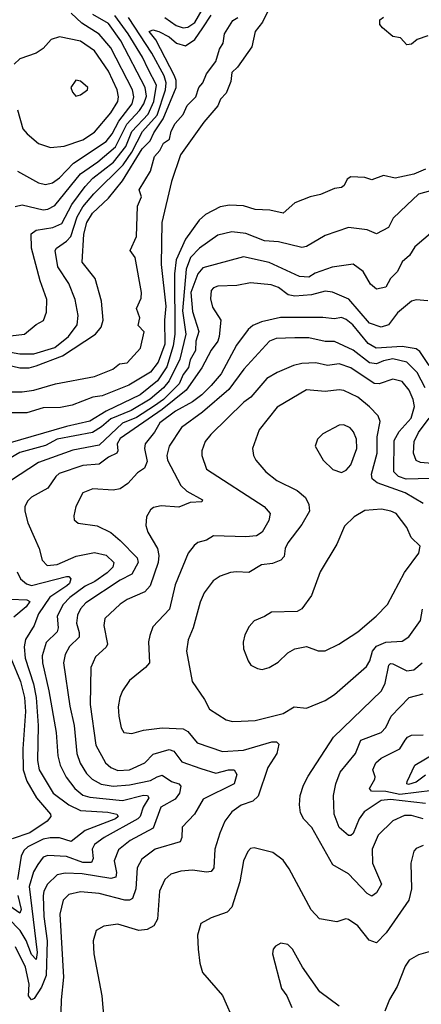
# Model space of a CAD drawing. Extents: x 1246230 to 1426786, y 660032 to 763141.
# Tile 91 of 256: x 1302844 to 1304567, y 694059 to 698286. Entities that reach past the tile are written whole.
import ezdxf

# ---------------------------------------------------------------- set-up
doc = ezdxf.new("R2010")
doc.units = 0

msp = doc.modelspace()

# ---------------------------------------------------------------- linework, layer by layer
at = {"layer": '0CON10XD'}
for points in [[(1303467.2, 698295), (1303515, 698260.2), (1303545, 698250.4), (1303565, 698252.8), (1303595, 698273.8), (1303642.4, 698355)], [(1303910.2, 698325), (1303885.8, 698274.2), (1303855, 698234.6), (1303840.8, 698169.2), (1303778.4, 698081.6), (1303755, 698058.8), (1303749.9, 698020.1), (1303730.1, 697969.9), (1303706.2, 697945), (1303694, 697916), (1303634.8, 697845), (1303534.6, 697705), (1303495, 697590.8), (1303454.6, 697415), (1303450.6, 697235), (1303471.8, 697055), (1303465.8, 696995.8), (1303466.9, 696893.1), (1303438.3, 696815), (1303405, 696772.2), (1303312.9, 696717.1), (1303198.6, 696671.4), (1303157.8, 696665), (1303069.3, 696630.7), (1303019.8, 696620.2), (1302945, 696619), (1302875, 696597.5), (1302715, 696598.1)], [(1302725, 696872.9), (1302845, 696851.4), (1302905, 696851.1), (1302995, 696877.9), (1303052.9, 696925), (1303090.5, 696975), (1303095.3, 697015), (1303081.8, 697085), (1303055, 697153.1), (1303007.7, 697225), (1302996.8, 697295), (1303001.5, 697305), (1303045.1, 697334.9), (1303062.8, 697355), (1303090.7, 697439.3), (1303115, 697482.6), (1303162.1, 697537.9), (1303288.1, 697661.9), (1303325, 697717.1), (1303370.9, 697805), (1303433.7, 697876.3), (1303469.9, 697985), (1303472.7, 698015), (1303464.4, 698045), (1303411.5, 698141.5), (1303311.1, 698295)], [(1302728.5, 696818.5), (1302845, 696790.5), (1302885, 696791.4), (1302915, 696799.8), (1303028.1, 696841.9), (1303169.5, 696935), (1303193.3, 696965), (1303202.4, 696995), (1303195, 697077.5), (1303167.5, 697175), (1303112, 697245), (1303120, 697365), (1303132, 697415), (1303157, 697455), (1303225, 697519.8), (1303285, 697593.5), (1303369.3, 697730.7), (1303404.2, 697765), (1303419.7, 697800.3), (1303460, 697860), (1303515.7, 697995), (1303515.5, 698025), (1303508.6, 698045), (1303428.8, 698198.8), (1303400.3, 698235), (1303415, 698242.4), (1303441.1, 698235), (1303485, 698211.9), (1303517.1, 698185), (1303555, 698172.8), (1303595, 698200.4), (1303629.8, 698250.2), (1303665, 698304.8)], [(1302805, 696928.9), (1302865, 696936.2), (1302915, 696976.5), (1302946.4, 696993.6), (1302959.7, 697030.3), (1302960.9, 697085), (1302931.7, 697165), (1302894.4, 697305), (1302893.5, 697366.5), (1302915, 697382.1), (1302986.7, 697393.3), (1303025, 697411), (1303067.5, 697492.5), (1303125, 697569.8), (1303157.3, 697605), (1303245.9, 697674.1), (1303299.5, 697740.5), (1303325, 697805.2), (1303395, 697880.6), (1303419.2, 697935), (1303430.5, 698005), (1303395, 698073.6), (1303371.6, 698125), (1303309.6, 698225), (1303253, 698303)], [(1302825, 697483.5), (1302855, 697491.2), (1302945, 697469.8), (1302965, 697472.5), (1302995, 697488.3), (1303105.6, 697624.4), (1303179.3, 697675), (1303255, 697739.7), (1303303.4, 697836.6), (1303357.9, 697895), (1303376.9, 697925), (1303387.6, 697957.6), (1303382.6, 697995), (1303278.3, 698195), (1303225, 698269.2), (1303158.4, 698308.4)], [(1302835, 697635.4), (1302925, 697585.4), (1302955, 697578.7), (1302985, 697584.7), (1303015, 697606), (1303075, 697669.6), (1303215, 697762), (1303240.6, 697795), (1303269.5, 697850.5), (1303326.2, 697925), (1303333.7, 697955), (1303327.6, 697985), (1303235, 698165.3), (1303185, 698223.2), (1303110.2, 698270.2), (1303065, 698312.9)], [(1303363, 696875), (1303377.9, 696945), (1303352.6, 696972.6), (1303358.9, 697005), (1303344.6, 697045), (1303365, 697090), (1303367.1, 697115), (1303339.4, 697265), (1303317.5, 697295), (1303345.9, 697355), (1303349.7, 697485), (1303366.7, 697525), (1303356.5, 697555), (1303405.8, 697635), (1303422.2, 697697.8), (1303445, 697723.7), (1303460.8, 697755), (1303487.4, 697772.6), (1303493.6, 697806.4), (1303510.8, 697839.2), (1303545, 697878.4), (1303563.2, 697916.8), (1303600, 697955), (1303612.7, 697995), (1303630.6, 698015), (1303646.2, 698053.8), (1303685, 698106.7), (1303700.9, 698159.1), (1303717.2, 698185), (1303722.9, 698225), (1303758, 698282), (1303779.6, 698295)], [(1304595, 698216.2), (1304549.3, 698200.7), (1304525, 698180), (1304505, 698177.5), (1304478.3, 698208.3), (1304445, 698213.3), (1304400.3, 698250.3), (1304388.8, 698265), (1304390, 698285), (1304405, 698296.2)], [(1302976.3, 697736.3), (1303035, 697742), (1303115, 697769.1), (1303165, 697803), (1303235, 697885.3), (1303265, 697934.6), (1303268.7, 697955), (1303261.7, 697985), (1303225, 698064.6), (1303165, 698151.6), (1303105, 698192.7), (1303015, 698212.5), (1302979.7, 698200.3), (1302945, 698162.5), (1302915, 698141.2), (1302845, 698118.1), (1302819.8, 698095)], [(1303085, 697956.7), (1303105, 697962.5), (1303135, 697983.8), (1303136.2, 697995), (1303105, 698021.2), (1303085, 698026.2), (1303063.3, 697995), (1303070, 697975), (1303085, 697956.7)], [(1302835, 697898.8), (1302857.5, 697817.5), (1302875.7, 697795), (1302924.7, 697754.7), (1302976.3, 697736.3)], [(1304585, 697643.8), (1304535, 697622.6), (1304455, 697605.4), (1304405, 697616.9), (1304355, 697598.2), (1304325, 697607.5), (1304265, 697610.6), (1304248.9, 697601.1), (1304236.2, 697573.8), (1304225.5, 697564.5), (1304195, 697560.4), (1304135, 697534.4), (1304090, 697525), (1304025, 697499.5), (1303975, 697454.6), (1303918.1, 697468.1), (1303855, 697471.4), (1303805, 697486.9), (1303745, 697490), (1303705, 697481.6), (1303641, 697449), (1303614.7, 697425), (1303556.2, 697343.8), (1303515.8, 697255), (1303508, 697195), (1303509.1, 696935), (1303503.1, 696885), (1303475.3, 696795), (1303435.7, 696735), (1303361.6, 696675), (1303215.2, 696604.8), (1303145, 696561.9), (1303045, 696539.2), (1302793.4, 696466.6)], [(1304647.7, 697562.3), (1304555, 697536.5), (1304505, 697489.5), (1304447.1, 697432.9), (1304426.4, 697393.6), (1304375, 697366), (1304335, 697383.6), (1304255, 697392.9), (1304155, 697358.8), (1304075, 697311.5), (1304055, 697307.5), (1303955, 697331.9), (1303895, 697336.2), (1303815, 697367.5), (1303755, 697375.3), (1303695, 697360.7), (1303615, 697304.2), (1303577.5, 697265), (1303558.5, 697215), (1303542.9, 697035), (1303556.3, 696935), (1303531.2, 696828.8), (1303486, 696735), (1303461.4, 696705), (1303403.9, 696656.1), (1303322.3, 696607.7), (1303235, 696572.5), (1303195, 696537.1), (1303156.3, 696513.7), (1303005, 696484.5), (1302955, 696457.8), (1302845, 696427.7), (1302752.7, 696375)], [(1304655, 697408.6), (1304540, 697310), (1304517.4, 697272.6), (1304485, 697245.6), (1304465.4, 697205), (1304435.4, 697175), (1304415, 697137.8), (1304375, 697128.5), (1304349.5, 697149.5), (1304317.9, 697205), (1304275, 697236.1), (1304185, 697223.2), (1304112.3, 697197.7), (1304085, 697179.6), (1304045, 697182.7), (1303915, 697242.7), (1303805, 697266.9), (1303629.3, 697220.7), (1303608.2, 697195), (1303578.9, 697115), (1303585, 697033.1), (1303613.3, 696946.7), (1303599.2, 696905), (1303597.9, 696865), (1303575.4, 696825), (1303567.9, 696792.1), (1303545, 696762.5), (1303527.7, 696722.3), (1303461.4, 696655), (1303422.2, 696627.8), (1303345, 696577.9), (1303285, 696553.3), (1303185, 696459.5), (1303071.8, 696438.2), (1302924.5, 696385), (1302804.8, 696305.2)], [(1304595, 697078.8), (1304545, 697082.5), (1304525, 697076.5), (1304465, 697027.3), (1304427.1, 696975), (1304395, 696965.2), (1304345, 696982.7), (1304255.9, 697085.9), (1304186.1, 697116.1), (1304155, 697120.5), (1304095.7, 697104.3), (1304025, 697099.1), (1303996.8, 697105), (1303955, 697135.3), (1303923.3, 697146.7), (1303835, 697155.2), (1303776, 697145), (1303695, 697140.9), (1303675.9, 697134.1), (1303665, 697122.5), (1303663, 697087), (1303672.1, 697052.1), (1303707.5, 696995), (1303700, 696925), (1303694.6, 696905.4), (1303665, 696866.9), (1303625, 696790.8), (1303558.4, 696695), (1303455, 696611.5), (1303275, 696487.5), (1303261.7, 696465), (1303265.9, 696435), (1303261.2, 696425), (1303225, 696407.4), (1303185, 696377.5), (1303115, 696372), (1303013.2, 696336.8), (1302998.5, 696325), (1302965, 696274.6), (1302895, 696236.2), (1302879.5, 696220.5), (1302866.2, 696195), (1302866.8, 696175), (1302878.6, 696125), (1302905.6, 696064.4), (1302928.2, 696015), (1302940, 695965), (1302962.6, 695942.6), (1303005, 695946), (1303086.9, 695983.1), (1303165, 695998.1), (1303215, 695986.4), (1303247.9, 695955), (1303243.4, 695935), (1303219.5, 695910.5), (1303166, 695874), (1303125, 695854.3), (1303058.8, 695805), (1303030, 695775), (1303005.2, 695725), (1303009.3, 695675), (1303005, 695656.9), (1302958, 695612), (1302940.6, 695555), (1302942, 695525), (1302969.8, 695405), (1303001.2, 695225), (1303008.4, 695125), (1303018.4, 695085), (1303043, 695033), (1303080, 694985), (1303115, 694956), (1303145, 694948.3), (1303285, 694933.9), (1303375, 694956.6), (1303392.5, 694955), (1303397.5, 694945), (1303373.3, 694905), (1303361, 694865), (1303351, 694855), (1303205.9, 694775), (1303164.6, 694745), (1303154.8, 694725), (1303159.8, 694685), (1303152.1, 694667.9), (1303115, 694667.1), (1303045, 694693.5), (1302965, 694697.6), (1302945, 694689.6), (1302921.2, 694658.8), (1302903.3, 694626.7), (1302885.3, 694565), (1302918.5, 694281.5), (1302915, 694251.2), (1302895, 694271.8), (1302871.8, 694331.8), (1302845.9, 694375.9), (1302795, 694428.6)], [(1304601.5, 696801.5), (1304561.5, 696861.5), (1304545, 696872.1), (1304485, 696882.8), (1304374.4, 696875), (1304339.1, 696895), (1304273.5, 696975), (1304245, 696998.9), (1304225, 697007.1), (1304195, 697001.5), (1304145, 697007.6), (1303963.4, 697006.6), (1303881.5, 696988.5), (1303845, 696972.5), (1303824.2, 696955.8), (1303775, 696888.5), (1303709.1, 696765), (1303665.2, 696715), (1303625.8, 696675), (1303585.5, 696645), (1303512.2, 696605), (1303445.4, 696554.6), (1303422.9, 696515), (1303382.3, 696465), (1303379, 696445), (1303391.5, 696388.5), (1303380, 696360), (1303349.2, 696340.8), (1303308.2, 696295), (1303275, 696271.2), (1303245, 696265.3), (1303158.3, 696271.7), (1303114.4, 696255), (1303084.4, 696195), (1303075.7, 696155), (1303078.3, 696138.3), (1303095, 696124.4), (1303176.7, 696113.3), (1303235, 696083.9), (1303275, 696050), (1303348.4, 695975), (1303352.9, 695955), (1303325.1, 695904.9), (1303275, 695878.8), (1303128.1, 695781.9), (1303104.3, 695755.7), (1303091.5, 695728.5), (1303088.3, 695695), (1303099.6, 695655), (1303098.8, 695635), (1303057.6, 695595), (1303039.5, 695560.5), (1303032.6, 695525), (1303058.9, 695338.9), (1303077.3, 695255), (1303089.2, 695135), (1303103.9, 695093.9), (1303130.1, 695050.1), (1303154.9, 695024.9), (1303193.5, 695003.5), (1303245, 694995.5), (1303315, 695001.1), (1303405, 695019.6), (1303434.6, 695035), (1303455, 695042.2), (1303495, 695015.3), (1303527.1, 695005), (1303535.5, 694995), (1303529.2, 694965), (1303510.7, 694939.3), (1303449.7, 694905), (1303416.1, 694815), (1303318.4, 694761.6), (1303268.7, 694721.3), (1303249, 694675), (1303259.1, 694625), (1303256, 694604), (1303235, 694598.8), (1303111.5, 694618.5), (1303039, 694621), (1303005, 694614.7), (1302963.7, 694575), (1302947.5, 694545), (1302945.2, 694524.8), (1302947.8, 694435), (1302961.4, 694331.4), (1302957.6, 694182.4), (1302938, 694132), (1302906.5, 694083.5), (1302895, 694078.4), (1302882.2, 694095), (1302884.5, 694145), (1302868.6, 694218.6)], [(1304584.1, 696705), (1304550.3, 696770.3), (1304505, 696814.8), (1304445, 696828.9), (1304405, 696821.7), (1304375, 696808), (1304345, 696813), (1304275, 696867.5), (1304195, 696903.5), (1304155, 696903.7), (1304085, 696919.4), (1304025, 696920), (1303945, 696916.4), (1303915.5, 696905), (1303806.5, 696785), (1303741.6, 696698.4), (1303629, 696601), (1303538.4, 696535), (1303486, 696455), (1303476, 696415), (1303478.4, 696395), (1303535, 696286.4), (1303561.7, 696261.7), (1303628, 696225), (1303626.2, 696215), (1303575, 696212.5), (1303527.1, 696192.9), (1303451.3, 696198.7), (1303418, 696192), (1303405, 696182), (1303388.9, 696151.1), (1303385.5, 696114.5), (1303393.8, 696085), (1303434.8, 696014.8), (1303441.6, 695985), (1303438.6, 695955), (1303404.4, 695855.6), (1303380.7, 695829.3), (1303305, 695796.5), (1303275, 695776.1), (1303209.4, 695715), (1303204.5, 695685.5), (1303220.9, 695605), (1303215, 695591.4), (1303169.9, 695550.1), (1303149.7, 695505), (1303146.1, 695345), (1303171.5, 695171.5), (1303211.8, 695095), (1303234.5, 695074.5), (1303265, 695061.9), (1303315, 695064.8), (1303380.4, 695095), (1303417.3, 695132.7), (1303485, 695152.2), (1303505.8, 695145.8), (1303540, 695100), (1303620.8, 695070.8), (1303685, 695051.1), (1303740, 695065), (1303764.6, 695064.6), (1303775.4, 695045.4), (1303764.5, 695005), (1303630.8, 694939.2), (1303593.8, 694875), (1303541.1, 694818.9), (1303540.4, 694775), (1303533.2, 694756.8), (1303425.2, 694724.8), (1303368.2, 694681.8), (1303347.6, 694645), (1303342.9, 694555), (1303327.5, 694512.5), (1303315, 694505.8), (1303295, 694506), (1303184.4, 694534.4), (1303105, 694541), (1303055, 694530.3), (1303030, 694505), (1303015.7, 694445), (1303032.4, 694175), (1303022.4, 694077.6), (1303021.2, 694025)], [(1302742.5, 696687.5), (1302855, 696688.6), (1302905.3, 696695.3), (1302997.6, 696722.4), (1303165, 696753.7), (1303243.6, 696785), (1303271.7, 696808.3), (1303305, 696812.9), (1303363, 696875)], [(1304605, 696315.6), (1304502.5, 696312.5), (1304469.3, 696325), (1304449.4, 696345), (1304450.7, 696479.3), (1304472.1, 696517.9), (1304524, 696575), (1304537.5, 696625), (1304532.9, 696655), (1304515, 696695.5), (1304485, 696731.6), (1304445, 696742.5), (1304387.2, 696722.8), (1304365, 696723.8), (1304265, 696791.4), (1304215, 696807.8), (1304165, 696801), (1304115, 696811.8), (1304055, 696809.4), (1304018.8, 696801.2), (1303949.3, 696770.7), (1303904.5, 696745.5), (1303835.4, 696665), (1303806.3, 696643.7), (1303664.6, 696505), (1303640, 696475), (1303625.5, 696435), (1303625.5, 696415), (1303646.2, 696356.2), (1303893.5, 696195), (1303919.5, 696165), (1303912.5, 696135), (1303884.7, 696085.3), (1303860.7, 696069.3), (1303815, 696065.3), (1303675, 696070), (1303645, 696050.5), (1303608.8, 696041.2), (1303592.4, 696027.6), (1303566.8, 695995), (1303510.5, 695859.5), (1303486.7, 695755), (1303415, 695679.2), (1303401.9, 695641.9), (1303397.3, 695615), (1303400.5, 695525), (1303384.4, 695505), (1303315, 695448.6), (1303285, 695404), (1303273.9, 695376.1), (1303266.5, 695335), (1303270, 695295), (1303279.4, 695245), (1303291.2, 695225), (1303325, 695221.1), (1303375, 695235.4), (1303455, 695245.3), (1303545, 695241.2), (1303565, 695230), (1303605, 695180.7), (1303715, 695144.2), (1303805, 695149.8), (1303925.3, 695185.3), (1303945.4, 695185.4), (1303955.6, 695175), (1303947.6, 695135), (1303908.9, 695075), (1303867.4, 694952.6), (1303845, 694930.3), (1303795, 694913.8), (1303754.5, 694885), (1303724.8, 694845.2), (1303703.2, 694793.2), (1303681.3, 694725), (1303676.9, 694645), (1303665, 694628.2), (1303645, 694625.3), (1303585, 694634.7), (1303535, 694630.4), (1303493, 694617), (1303466.5, 694595), (1303444.6, 694545), (1303435.6, 694424.4), (1303420, 694395), (1303390.5, 694379.5), (1303355, 694375.7), (1303265, 694402.2), (1303205.7, 694394.3), (1303172, 694375), (1303159.1, 694330.9), (1303162.5, 694275), (1303197.1, 694095), (1303205.5, 693995.5)], [(1304575, 696209.1), (1304497.8, 696255), (1304377.8, 696297.8), (1304356.7, 696315), (1304353.6, 696335), (1304378.1, 696425), (1304377.3, 696495), (1304390.2, 696560.2), (1304382.5, 696585), (1304345, 696623.8), (1304294.5, 696665), (1304235, 696693.4), (1304215, 696697.1), (1304155, 696690), (1304075, 696696), (1303948.5, 696621.5), (1303871.5, 696525), (1303843.5, 696445), (1303846.9, 696415), (1303856.9, 696395), (1303900.6, 696345), (1303947.3, 696307.3), (1304035, 696264), (1304070.8, 696235), (1304084.7, 696204.7), (1304087.1, 696175), (1304055, 696118.2), (1303995, 696040), (1303983.5, 696015), (1303978.5, 695981.5), (1303964.7, 695965.3), (1303928.6, 695951.4), (1303882, 695945), (1303827.7, 695912.3), (1303774.1, 695915.9), (1303748.3, 695911.7), (1303705, 695896.4), (1303673.6, 695876.4), (1303635.5, 695825), (1303617.9, 695785), (1303589.1, 695675), (1303566.5, 695623.5), (1303560.4, 695575), (1303584.5, 695445), (1303637.3, 695367.3), (1303658.1, 695325), (1303729.8, 695279.8), (1303757.8, 695272.2)], [(1304645, 696377.9), (1304564.1, 696384.1), (1304545, 696393.8), (1304533.2, 696425), (1304537, 696475), (1304555, 696514), (1304601.5, 696575)], [(1304225, 696342), (1304245, 696352), (1304265, 696374), (1304291.1, 696445), (1304289.2, 696485), (1304276.8, 696516.8), (1304262.7, 696532.7), (1304234.4, 696545.6), (1304215, 696544.3), (1304145, 696508), (1304122.5, 696485), (1304112.5, 696455), (1304146.2, 696395), (1304188, 696355), (1304225, 696342)], [(1303885, 695495.8), (1303915, 695504.3), (1303952.8, 695527.2), (1303995, 695567.5), (1304025, 695584.4), (1304075, 695594.5), (1304125, 695576.2), (1304155, 695576.2), (1304212.9, 695605), (1304295, 695658.2), (1304374.4, 695725), (1304422.2, 695775), (1304495, 695912.9), (1304556.9, 695995), (1304562.2, 696025), (1304523.3, 696063.3), (1304505.2, 696105.2), (1304459.1, 696165), (1304436.3, 696176.3), (1304396.2, 696183.8), (1304325, 696179.2), (1304278.7, 696151.3), (1304238.5, 696111.5), (1304205, 696033.8), (1304133.3, 695915), (1304096.4, 695813.6), (1304055, 695755.7), (1304035, 695745.6), (1303925, 695742.2), (1303895, 695722.9), (1303850, 695705), (1303828.8, 695681.2), (1303810.6, 695645), (1303802.7, 695612.7), (1303804.2, 695585), (1303825, 695532.5), (1303836.2, 695515), (1303865, 695500), (1303885, 695495.8)], [(1302833.5, 695915), (1302847.8, 695885), (1302873.3, 695863.3), (1302895, 695857.1), (1303045, 695894.8), (1303055, 695894.7), (1303064.1, 695885), (1303057.1, 695865), (1303046.1, 695855), (1302973, 695807), (1302924.8, 695735), (1302913, 695705), (1302906.8, 695685), (1302869.1, 695625), (1302863.1, 695593.1), (1302867.6, 695545), (1302902.9, 695435), (1302914.1, 695375), (1302923.5, 695255), (1302920.2, 695105), (1302927.5, 695065), (1302987.4, 694965), (1303055, 694915.6), (1303105, 694891.3), (1303222.9, 694882.9), (1303260.6, 694875), (1303266.7, 694865), (1303255, 694854.5), (1303125, 694804.6), (1303065, 694757.2), (1303015, 694772.8), (1302975, 694772.9), (1302945, 694767.2), (1302879.4, 694735), (1302861.7, 694718.3), (1302849.7, 694695), (1302835.2, 694594.8)], [(1302805, 695798.4), (1302874.3, 695794.3), (1302887.5, 695787.5), (1302872.4, 695765), (1302819.3, 695720.7)], [(1303757.8, 695272.2), (1303795, 695273.8), (1303855, 695277.1), (1303975, 695307.5), (1304022.5, 695335), (1304075, 695330.6), (1304155, 695362.2), (1304195, 695388.5), (1304331.8, 695508.2), (1304346.8, 695533.2), (1304357.5, 695575), (1304375, 695596.1), (1304415, 695613.9), (1304485, 695617.9), (1304514.1, 695635.9), (1304563.6, 695706.4), (1304573.1, 695755)], [(1302805.7, 695545), (1302847.2, 695445), (1302864.9, 695375), (1302868.6, 695315), (1302857, 695155), (1302858.7, 695065), (1302875, 695016), (1302916.7, 694945), (1302975.8, 694875), (1302977.5, 694865), (1302961.8, 694845), (1302887.5, 694795), (1302811.5, 694768.5)], [(1304575.4, 694855.4), (1304525, 694869.6), (1304495, 694869.5), (1304445, 694846.1), (1304382, 694785), (1304356.7, 694725), (1304357.4, 694665), (1304395.9, 694575), (1304375, 694537.3), (1304355, 694522.9), (1304335, 694533.6), (1304255, 694618.7), (1304187.2, 694657.2), (1304098.1, 694818.1), (1304063, 694853), (1304049.6, 694880.4), (1304044.3, 694915), (1304048, 694955), (1304061.2, 694998.8), (1304082.2, 695037.8), (1304191.2, 695205), (1304395.9, 695405), (1304412.7, 695437.3), (1304427.9, 695515), (1304435, 695521.5), (1304445, 695520.3), (1304505, 695490.2), (1304535, 695494.4), (1304571.6, 695525)], [(1304585, 694920.7), (1304435, 694937.2), (1304395, 694933.1), (1304322.8, 694885), (1304300.3, 694855), (1304275, 694792.2), (1304265, 694783.1), (1304255, 694783.3), (1304215, 694817.3), (1304193.6, 694875), (1304190.7, 694955), (1304200.3, 695005), (1304218.6, 695055), (1304284.5, 695135.5), (1304307.3, 695192.7), (1304395, 695225.4), (1304415, 695246.7), (1304437.6, 695295), (1304514.7, 695375.3), (1304575, 695391.1)], [(1304615, 694976.3), (1304475, 694959.8), (1304415, 694972.3), (1304353.8, 694973.8), (1304345.3, 694985.3), (1304368.2, 695025), (1304370, 695035), (1304358.9, 695065), (1304372.7, 695095), (1304394.8, 695115.2), (1304474.6, 695155), (1304497.9, 695192.1), (1304507.5, 695205), (1304525, 695213.8), (1304575.5, 695215)], [(1304585, 695042.9), (1304545, 695012.6), (1304512.7, 695002.7), (1304505.5, 695005), (1304506.6, 695015), (1304539.3, 695085), (1304715, 695189.1)], [(1304575, 694740.5), (1304545, 694727.5), (1304535, 694716.7), (1304522.2, 694665), (1304525.5, 694555), (1304514.4, 694505), (1304416.6, 694365), (1304375, 694321.9), (1304343.8, 694333.8), (1304295, 694395.7), (1304255, 694422.5), (1304244.1, 694425.9), (1304205, 694412), (1304131.2, 694425), (1304095, 694464.2), (1304000.7, 694640.7), (1303975, 694677.8), (1303929.8, 694709.8), (1303849.7, 694729.7), (1303835, 694728.1), (1303822.5, 694715), (1303803.8, 694675), (1303789.2, 694585), (1303755, 694476), (1303735, 694454.4), (1303665, 694429.2), (1303622, 694405), (1303607.1, 694355), (1303610, 694295), (1303617.1, 694235), (1303629.2, 694195), (1303715, 694096.2), (1303766.6, 693976.6)], [(1302835.9, 694525.9), (1302850.2, 694465), (1302845, 694450.3), (1302723.8, 694533.8)], [(1304215, 694050), (1304132.4, 694112.4), (1304057.5, 694217.5), (1304015, 694296), (1303995, 694315.8), (1303965, 694321.2), (1303941.7, 694308.3), (1303932, 694295), (1303929.2, 694275), (1303967, 694127), (1303990, 694095), (1304012, 694045)], [(1302868.6, 694218.6), (1302826.7, 694305)], [(1304615, 694288), (1304555, 694271.4), (1304515, 694247.5), (1304497.6, 694222.4), (1304464, 694135), (1304430.2, 694079.8), (1304411.2, 694028.8)]]:
    msp.add_lwpolyline(points, dxfattribs=at)

doc.saveas('drawing.dxf')
